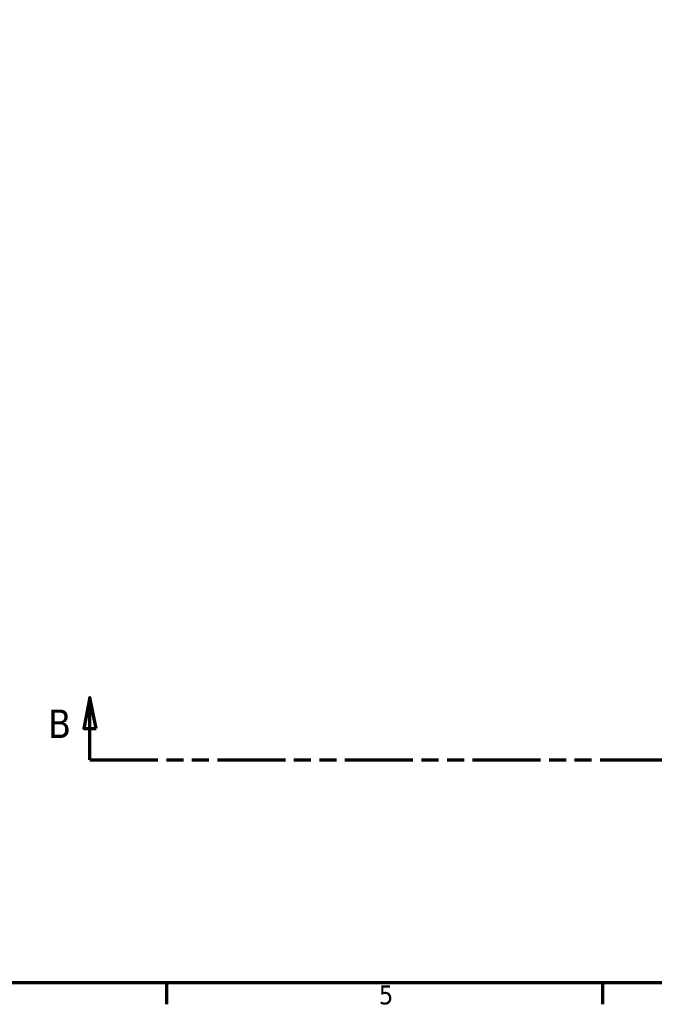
# Model space of a CAD drawing. Header units: millimetres. Extents: x 0 to 898, y -253 to 638.
# Tile 3 of 14: x 257 to 359, y 17 to 175. Entities that reach past the tile are written whole.
import ezdxf

# ---------------------------------------------------------------- set-up
doc = ezdxf.new("R2010")
doc.units = ezdxf.units.MM
doc.linetypes.add('DOUBLE_DASH_CHAIN', pattern=[1.2403, 0.6614, -0.0827, 0.1654, -0.0827, 0.1654, -0.0827])
doc.layers.add('Border (ANSI)', color=7, linetype='Continuous', lineweight=70)
doc.layers.add('Section Line (ANSI)', color=7, linetype='DOUBLE_DASH_CHAIN', lineweight=70)
doc.styles.add('Label Text (ANSI)', font='tahoma.ttf')
doc.styles.add('Note Text (ANSI)', font='tahoma.ttf')

# ---------------------------------------------------------------- blocks, each defined once
blk = doc.blocks.new('Borders Default Border')
at = {"layer": 'Border (ANSI)'}
for p, q in [((280.33, 20), (280.33, 16.55)), ((350.42, 20), (350.42, 16.55))]:
    blk.add_line(p, q, dxfattribs=at)
at = {"layer": 'Border (ANSI)', "flags": 128}
blk.add_lwpolyline([(20, 20), (20, 574), (821, 574), (821, 20), (20, 20)], dxfattribs=at)
at = {"layer": 'Border (ANSI)', "insert": (314.48, 16.49), "char_height": 3.05, "attachment_point": 7, "style": 'Note Text (ANSI)'}
blk.add_mtext('5', dxfattribs=at)
blk = doc.blocks.new('2dTransSection0')
at = {"layer": 'Section Line (ANSI)', "linetype": 'Continuous'}
for p, q in [((268.01, 65.84), (267.01, 60.84)), ((268.01, 60.84), (268.01, 65.84)), ((269.01, 60.84), (268.01, 65.84)), ((267.01, 60.84), (269.01, 60.84)), ((268.01, 55.84), (268.01, 60.84)), ((268.01, 55.84), (278.92, 55.84))]:
    blk.add_line(p, q, dxfattribs=at)
at = {"layer": 'Section Line (ANSI)', "linetype": 'DOUBLE_DASH_CHAIN', "ltscale": 16.529814}
blk.add_line((268.01, 55.84), (606.95, 55.84), dxfattribs=at)
at = {"layer": 'Section Line (ANSI)', "linetype": 'Continuous', "flags": 128}
blk.add_lwpolyline([(269.01, 60.84), (268.01, 65.84), (267.01, 60.84), (269.01, 60.84)], dxfattribs=at)
at = {"layer": 'Section Line (ANSI)'}
blk.add_solid([(269.01, 60.84), (268.01, 65.84), (267.01, 60.84), (269.01, 60.84)], dxfattribs=at)
at = {"layer": 'Section Line (ANSI)', "insert": (261.27, 59.34), "char_height": 4.57, "attachment_point": 7, "style": 'Label Text (ANSI)'}
blk.add_mtext('B', dxfattribs=at)

msp = doc.modelspace()

# ---------------------------------------------------------------- block references
msp.add_blockref('Borders Default Border', (0, 0))
at = {"layer": 'Section Line (ANSI)'}
msp.add_blockref('2dTransSection0', (0, 0), dxfattribs=at)

doc.saveas('drawing.dxf')
